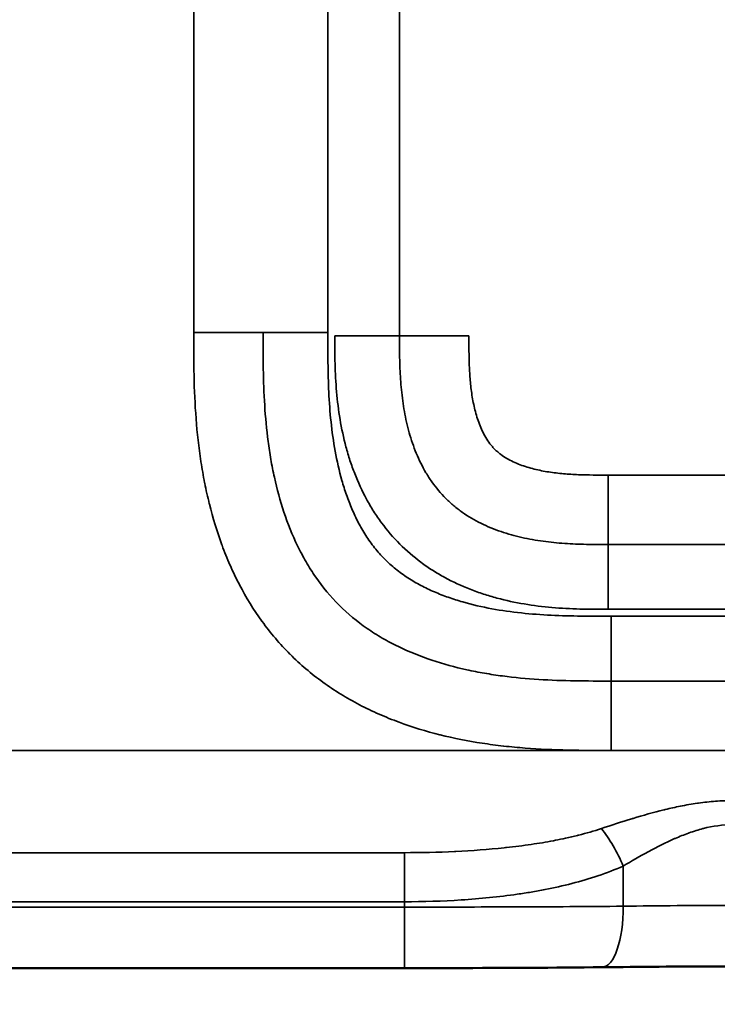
# Model space of a CAD drawing. Header units: millimetres. Extents: x -3206 to 231, y -73 to 1819.
# Tile 13 of 58: x -2597 to -2460, y 801 to 995. Entities that reach past the tile are written whole.
import ezdxf

# ---------------------------------------------------------------- set-up
doc = ezdxf.new("R2010")
doc.units = ezdxf.units.MM
doc.layers.add('Visible (ANSI)', color=7, linetype='Continuous', lineweight=50)
doc.layers.add('Visible Narrow (ANSI)', color=7, linetype='Continuous', lineweight=35)
doc.styles.get("Standard").update_dxf_attribs({"font": 'tahoma.ttf'})
doc.dimstyles.get("Standard").update_dxf_attribs({"dimtxt": 25, "dimasz": 0.18, "dimexe": 0.18, "dimexo": 0.0625, "dimgap": 0.09, "dimtad": 0, "dimtih": 1, "dimtoh": 1, "dimzin": 0, "dimdsep": 46, "dimtxsty": 'Standard', "dimcen": 0.09, "dimadec": 0, "dimazin": 0, "dimtfac": 1, "dimtofl": 0, "dimtmove": 0, "dimatfit": 3, "dimfxl": 1, "dimtolj": 1, "dimtzin": 0, "dimarcsym": 0})

# ---------------------------------------------------------------- blocks, each defined once
blk = doc.blocks.new('*D7')
at = {"color": 0, "lineweight": -2, "transparency": 16777216}
for p, q in [((-3205.85, 868.28), (-3205.85, 595.2)), ((-1155.85, 868.28), (-1155.85, 595.2)), ((-3205.67, 595.38), (-2314.74, 595.38)), ((-1156.03, 595.38), (-2046.95, 595.38))]:
    blk.add_line(p, q, dxfattribs=at)
at = {"color": 0, "transparency": 16777216}
for points in [[(-3205.67, 595.41), (-3205.67, 595.35), (-3205.85, 595.38)], [(-1156.03, 595.41), (-1156.03, 595.35), (-1155.85, 595.38)]]:
    blk.add_solid(points, dxfattribs=at)
at = {"layer": 'Defpoints', "color": 0, "transparency": 16777216}
for p in [(-3205.85, 868.35), (-1155.85, 868.35), (-1155.85, 595.38)]:
    blk.add_point(p, dxfattribs=at)
at = {"color": 0, "transparency": 16777216, "insert": (-2180.85, 595.38), "char_height": 25, "attachment_point": 5}
blk.add_mtext('\\A1;2050.00mm [80{\\H1x;\\S1/2;}]', dxfattribs=at)

msp = doc.modelspace()

# ---------------------------------------------------------------- linework, layer by layer
at = {"layer": 'Visible (ANSI)'}
msp.add_line((-2518.56, 908.284), (-2518.56, 908.284), dxfattribs=at)
for points, knots in [([(-2521.467, 808.278), (-2524.801, 808.278), (-2528.134, 808.278), (-2535.467, 808.278), (-2539.467, 808.278), (-2548.267, 808.278), (-2553.067, 808.278), (-2563.627, 808.278), (-2569.387, 808.278), (-2582.059, 808.278), (-2588.971, 808.278), (-2604.178, 808.278), (-2612.472, 808.278), (-2630.72, 808.278), (-2640.673, 808.278), (-2662.57, 808.278), (-2674.514, 808.278), (-2700.791, 808.278), (-2715.124, 808.278), (-2746.656, 808.278), (-2763.855, 808.278), (-2801.693, 808.278), (-2822.332, 808.278), (-2867.738, 808.278), (-2892.505, 808.278), (-2946.993, 808.278), (-2976.713, 808.278), (-3042.098, 808.278), (-3077.762, 808.278), (-3128.83, 808.278), (-3144.279, 807.458), (-3167.476, 809.267), (-3175.48, 810.849), (-3185.565, 815.803), (-3188.447, 817.665), (-3194.169, 822.673), (-3196.851, 826.111), (-3200.784, 833.258), (-3202.192, 836.984), (-3204.605, 845.933), (-3205.306, 851.287), (-3205.836, 860.523), (-3205.845, 864.436), (-3205.845, 868.345)], [0, 0, 0, 0, 1, 1, 2.2, 2.2, 3.64, 3.64, 5.368, 5.368, 7.4416, 7.4416, 9.92992, 9.92992, 12.915904, 12.915904, 16.4990848, 16.4990848, 20.7989018, 20.7989018, 25.9586821, 25.9586821, 32.1504185, 32.1504185, 39.5805022, 39.5805022, 48.4966027, 48.4966027, 59.1959232, 59.1959232, 63.8170175, 63.8170175, 66.1761947, 66.1761947, 67.1879331, 67.1879331, 68.4573532, 68.4573532, 69.6353048, 69.6353048, 71.2377834, 71.2377834, 72.4105645, 72.4105645, 72.4105645, 72.4105645]), ([(-2482.56, 808.449), (-2491.867, 808.345), (-2501.753, 808.304), (-2514.93, 808.281), (-2518.2, 808.278), (-2521.467, 808.278)], [0, 0, 0, 0, 2.9889662, 2.9889662, 3.9691069, 3.9691069, 3.9691069, 3.9691069]), ([(-2456.845, 808.604), (-2464.595, 808.604), (-2472.445, 808.554), (-2480.715, 808.469), (-2481.642, 808.459), (-2482.56, 808.449)], [0, 0, 0, 0, 2.324921, 2.324921, 2.6204129, 2.6204129, 2.6204129, 2.6204129])]:
    msp.add_open_spline(points, degree=3, knots=knots, dxfattribs=at)
at = {"layer": 'Visible Narrow (ANSI)'}
for p, q in [((-2562.93, 933.272), (-2562.93, 1693.066)), ((-2536.529, 933.272), (-2536.529, 1693.066)), ((-2522.416, 932.647), (-2522.416, 1693.69)), ((-2549.275, 933.272), (-2562.93, 933.272)), ((-2536.529, 933.272), (-2549.275, 933.272)), ((-2522.416, 932.647), (-2535.161, 932.647)), ((-2508.76, 932.647), (-2522.416, 932.647)), ((-2481.367, 905.254), (-2420.324, 905.254)), ((-2481.367, 905.254), (-2481.367, 891.598)), ((-2420.324, 891.598), (-2481.367, 891.598)), ((-2481.367, 891.598), (-2481.367, 878.853)), ((-2481.367, 878.853), (-2420.324, 878.853)), ((-2420.948, 877.485), (-2480.742, 877.485)), ((-2480.742, 864.74), (-2480.742, 877.485)), ((-2480.742, 864.74), (-2420.948, 864.74)), ((-2480.742, 864.74), (-2480.742, 851.084)), ((-2690.948, 851.082), (-2480.742, 851.082)), ((-2420.948, 851.084), (-2480.742, 851.084)), ((-2480.742, 851.082), (-2420.948, 851.082)), ((-2521.467, 821.333), (-2521.467, 830.981)), ((-2478.386, 828.358), (-2478.386, 820.448)), ((-2521.467, 820.278), (-2521.467, 821.333)), ((-2521.467, 808.278), (-2521.467, 820.278))]:
    msp.add_line(p, q, dxfattribs=at)
for centre, major_axis, ratio, start_param, end_param in [((-2482.694, 828.358), (5.317, -10.758), 0.3259929, 1.4110361, 2.1538377), ((-2482.694, 820.448), (0.134, -11.999), 0.3589916, 0, 1.5667989)]:
    msp.add_ellipse(centre, major_axis=major_axis, ratio=ratio, start_param=start_param, end_param=end_param, dxfattribs=at)
for points, knots in [([(-2180.845, 1806.169), (-2286.99, 1806.169), (-2393.109, 1806.169), (-2499.04, 1806.169), (-2552.005, 1806.169), (-2604.923, 1806.169), (-2657.774, 1806.169), (-2684.199, 1806.169), (-2710.607, 1806.169), (-2736.996, 1806.169), (-2750.191, 1806.169), (-2763.38, 1806.169), (-2776.564, 1806.169), (-2783.157, 1806.169), (-2789.748, 1806.169), (-2796.337, 1806.169), (-2799.632, 1806.169), (-2802.926, 1806.169), (-2806.22, 1806.169), (-2807.867, 1806.169), (-2809.514, 1806.169), (-2811.161, 1806.169), (-2812.275, 1806.169), (-2813.389, 1806.169), (-2814.503, 1806.169), (-2815.036, 1806.169), (-2815.565, 1806.169), (-2816.107, 1806.169), (-2816.214, 1806.169), (-2816.322, 1806.169), (-2816.43, 1806.169), (-2816.862, 1806.169), (-2817.293, 1806.169), (-2817.724, 1806.169), (-2930.676, 1806.169), (-3043.229, 1806.169), (-3155.186, 1806.169), (-3155.3, 1806.169), (-3155.414, 1806.169), (-3155.529, 1806.169), (-3155.96, 1806.169), (-3156.391, 1806.169), (-3156.823, 1806.168), (-3157.686, 1806.167), (-3158.549, 1806.165), (-3159.411, 1806.157), (-3159.721, 1806.154), (-3160.031, 1806.151), (-3160.341, 1806.146), (-3160.462, 1806.144), (-3160.584, 1806.142), (-3160.706, 1806.14), (-3161.137, 1806.133), (-3161.568, 1806.124), (-3162, 1806.112), (-3162.863, 1806.089), (-3163.726, 1806.055), (-3164.586, 1806.009), (-3164.888, 1805.993), (-3165.189, 1805.975), (-3165.491, 1805.955), (-3166.048, 1805.919), (-3166.605, 1805.876), (-3167.161, 1805.826), (-3168.017, 1805.75), (-3168.87, 1805.657), (-3169.721, 1805.545), (-3170.012, 1805.506), (-3170.303, 1805.465), (-3170.593, 1805.422), (-3171.999, 1805.213), (-3173.397, 1804.947), (-3174.783, 1804.607), (-3175.062, 1804.538), (-3175.341, 1804.467), (-3175.619, 1804.392), (-3176.174, 1804.242), (-3176.727, 1804.08), (-3177.278, 1803.902), (-3177.551, 1803.814), (-3177.822, 1803.723), (-3178.091, 1803.629), (-3178.639, 1803.436), (-3179.18, 1803.229), (-3179.713, 1803.006), (-3179.971, 1802.898), (-3180.228, 1802.786), (-3180.483, 1802.67), (-3181.011, 1802.429), (-3181.53, 1802.17), (-3182.04, 1801.892), (-3182.283, 1801.759), (-3182.523, 1801.622), (-3182.761, 1801.48), (-3182.894, 1801.401), (-3183.025, 1801.321), (-3183.156, 1801.239), (-3183.39, 1801.092), (-3183.622, 1800.94), (-3183.85, 1800.783), (-3183.98, 1800.694), (-3184.109, 1800.604), (-3184.237, 1800.511), (-3184.461, 1800.349), (-3184.681, 1800.182), (-3184.897, 1800.011), (-3185.361, 1799.642), (-3185.804, 1799.253), (-3186.224, 1798.843), (-3186.417, 1798.655), (-3186.605, 1798.462), (-3186.788, 1798.265), (-3187.191, 1797.832), (-3187.571, 1797.378), (-3187.931, 1796.904), (-3188.092, 1796.691), (-3188.25, 1796.474), (-3188.403, 1796.253), (-3188.498, 1796.116), (-3188.591, 1795.978), (-3188.683, 1795.838), (-3188.829, 1795.615), (-3188.971, 1795.39), (-3189.108, 1795.162), (-3189.194, 1795.019), (-3189.279, 1794.874), (-3189.362, 1794.729), (-3189.493, 1794.501), (-3189.619, 1794.27), (-3189.741, 1794.038), (-3190.02, 1793.507), (-3190.278, 1792.966), (-3190.518, 1792.418), (-3190.622, 1792.18), (-3190.722, 1791.942), (-3190.819, 1791.702), (-3191.045, 1791.143), (-3191.253, 1790.576), (-3191.447, 1790.001), (-3191.528, 1789.758), (-3191.608, 1789.514), (-3191.684, 1789.268), (-3191.865, 1788.685), (-3192.031, 1788.097), (-3192.183, 1787.507), (-3192.245, 1787.262), (-3192.306, 1787.017), (-3192.364, 1786.772), (-3192.704, 1785.336), (-3192.966, 1783.886), (-3193.169, 1782.426), (-3193.203, 1782.183), (-3193.235, 1781.941), (-3193.266, 1781.698), (-3193.343, 1781.084), (-3193.41, 1780.469), (-3193.469, 1779.852), (-3193.551, 1778.99), (-3193.615, 1778.126), (-3193.666, 1777.261), (-3193.68, 1777.023), (-3193.692, 1776.786), (-3193.704, 1776.548), (-3193.736, 1775.921), (-3193.76, 1775.295), (-3193.779, 1774.668), (-3193.792, 1774.236), (-3193.803, 1773.804), (-3193.811, 1773.371), (-3193.819, 1772.939), (-3193.825, 1772.507), (-3193.83, 1772.075), (-3193.832, 1771.844), (-3193.835, 1771.613), (-3193.836, 1771.383), (-3193.841, 1770.749), (-3193.843, 1770.115), (-3193.844, 1769.481), (-3193.845, 1769.048), (-3193.845, 1768.616), (-3193.845, 1768.184), (-3193.845, 1767.968), (-3193.845, 1767.751), (-3193.845, 1767.535), (-3193.845, 1767.319), (-3193.845, 1767.103), (-3193.845, 1766.887), (-3193.845, 1766.663), (-3193.845, 1766.44), (-3193.845, 1766.216), (-3193.845, 1468.297), (-3193.845, 1170.378), (-3193.845, 872.459), (-3193.845, 871.428), (-3193.845, 870.398), (-3193.845, 869.368), (-3193.845, 868.935), (-3193.845, 868.503), (-3193.845, 868.071), (-3193.845, 867.811), (-3193.845, 867.552), (-3193.845, 867.292), (-3193.845, 867.119), (-3193.844, 866.947), (-3193.844, 866.774), (-3193.843, 865.909), (-3193.839, 865.044), (-3193.832, 864.18), (-3193.825, 863.315), (-3193.814, 862.451), (-3193.796, 861.586), (-3193.777, 860.722), (-3193.751, 859.857), (-3193.715, 858.993), (-3193.687, 858.315), (-3193.653, 857.638), (-3193.611, 856.96), (-3193.547, 855.91), (-3193.466, 854.86), (-3193.363, 853.809), (-3193.298, 853.138), (-3193.224, 852.466), (-3193.14, 851.794), (-3193.008, 850.739), (-3192.853, 849.688), (-3192.671, 848.647), (-3192.556, 847.989), (-3192.431, 847.333), (-3192.293, 846.681), (-3192.075, 845.643), (-3191.826, 844.612), (-3191.544, 843.591), (-3191.367, 842.954), (-3191.177, 842.321), (-3190.973, 841.691), (-3190.91, 841.499), (-3190.846, 841.307), (-3190.78, 841.115), (-3190.567, 840.49), (-3190.338, 839.87), (-3190.092, 839.254), (-3190.016, 839.062), (-3189.938, 838.871), (-3189.858, 838.681), (-3189.689, 838.279), (-3189.513, 837.878), (-3189.328, 837.482), (-3189.233, 837.276), (-3189.135, 837.072), (-3189.035, 836.868), (-3188.943, 836.681), (-3188.849, 836.494), (-3188.753, 836.309), (-3188.354, 835.536), (-3187.924, 834.783), (-3187.459, 834.053), (-3187.226, 833.688), (-3186.985, 833.328), (-3186.733, 832.974), (-3186.606, 832.795), (-3186.476, 832.616), (-3186.343, 832.44), (-3186.215, 832.269), (-3186.084, 832.1), (-3185.951, 831.932), (-3185.814, 831.76), (-3185.674, 831.589), (-3185.532, 831.42), (-3185.252, 831.086), (-3184.961, 830.758), (-3184.663, 830.441), (-3184.514, 830.283), (-3184.363, 830.127), (-3184.21, 829.974), (-3183.903, 829.666), (-3183.588, 829.367), (-3183.265, 829.079), (-3183.105, 828.935), (-3182.943, 828.794), (-3182.779, 828.656), (-3182.613, 828.515), (-3182.445, 828.377), (-3182.275, 828.242), (-3181.772, 827.839), (-3181.252, 827.457), (-3180.718, 827.094), (-3180.536, 826.97), (-3180.352, 826.849), (-3180.166, 826.729), (-3179.801, 826.494), (-3179.429, 826.268), (-3179.051, 826.049), (-3178.867, 825.943), (-3178.682, 825.838), (-3178.497, 825.736), (-3178.299, 825.628), (-3178.101, 825.522), (-3177.902, 825.418), (-3177.128, 825.015), (-3176.341, 824.647), (-3175.543, 824.309), (-3174.955, 824.06), (-3174.36, 823.828), (-3173.76, 823.609), (-3173.546, 823.531), (-3173.331, 823.455), (-3173.115, 823.381), (-3172.513, 823.173), (-3171.907, 822.98), (-3171.295, 822.799), (-3171.073, 822.733), (-3170.85, 822.669), (-3170.627, 822.607), (-3170.014, 822.436), (-3169.396, 822.277), (-3168.777, 822.129), (-3168.549, 822.075), (-3168.321, 822.023), (-3168.092, 821.972), (-3167.244, 821.782), (-3166.394, 821.614), (-3165.542, 821.464), (-3164.924, 821.356), (-3164.305, 821.257), (-3163.686, 821.167), (-3162.596, 821.009), (-3161.504, 820.878), (-3160.41, 820.77), (-3158.694, 820.6), (-3156.973, 820.487), (-3155.247, 820.414), (-3154.632, 820.388), (-3154.016, 820.366), (-3153.4, 820.349), (-3153.152, 820.342), (-3152.905, 820.336), (-3152.657, 820.331), (-3151.793, 820.311), (-3150.928, 820.3), (-3150.062, 820.292), (-3149.45, 820.287), (-3148.838, 820.284), (-3148.225, 820.282), (-3147.972, 820.281), (-3147.719, 820.28), (-3147.465, 820.28), (-3147.032, 820.279), (-3146.6, 820.279), (-3146.167, 820.278), (-3145.734, 820.278), (-3145.301, 820.278), (-3144.868, 820.278), (-3144.26, 820.278), (-3143.653, 820.278), (-3143.045, 820.278), (-2935.853, 820.278), (-2728.66, 820.278), (-2521.467, 820.278)], [2.6656496, 2.6656496, 2.6656496, 2.6656496, 2.9903176, 2.9903176, 2.9903176, 3.1526516, 3.1526516, 3.1526516, 3.2338186, 3.2338186, 3.2338186, 3.2744021, 3.2744021, 3.2744021, 3.2946938, 3.2946938, 3.2946938, 3.3048397, 3.3048397, 3.3048397, 3.3099127, 3.3099127, 3.3099127, 3.3133444, 3.3133444, 3.3133444, 3.3149856, 3.3149856, 3.3149856, 3.3153126, 3.3153126, 3.3153126, 3.3166206, 3.3166206, 3.3166206, 3.6590678, 3.6590678, 3.6590678, 3.6594176, 3.6594176, 3.6594176, 3.6607372, 3.6607372, 3.6607372, 3.6633764, 3.6633764, 3.6633764, 3.664324, 3.664324, 3.664324, 3.664696, 3.664696, 3.664696, 3.6660156, 3.6660156, 3.6660156, 3.6686547, 3.6686547, 3.6686547, 3.6695802, 3.6695802, 3.6695802, 3.6712939, 3.6712939, 3.6712939, 3.673933, 3.673933, 3.673933, 3.6748364, 3.6748364, 3.6748364, 3.6792113, 3.6792113, 3.6792113, 3.6800926, 3.6800926, 3.6800926, 3.6818504, 3.6818504, 3.6818504, 3.6827206, 3.6827206, 3.6827206, 3.6844896, 3.6844896, 3.6844896, 3.6853487, 3.6853487, 3.6853487, 3.6871288, 3.6871288, 3.6871288, 3.6879768, 3.6879768, 3.6879768, 3.6884484, 3.6884484, 3.6884484, 3.6892909, 3.6892909, 3.6892909, 3.6897678, 3.6897678, 3.6897678, 3.6906049, 3.6906049, 3.6906049, 3.692407, 3.692407, 3.692407, 3.693233, 3.693233, 3.693233, 3.6950467, 3.6950467, 3.6950467, 3.6958611, 3.6958611, 3.6958611, 3.6963661, 3.6963661, 3.6963661, 3.6971751, 3.6971751, 3.6971751, 3.6976854, 3.6976854, 3.6976854, 3.6984892, 3.6984892, 3.6984892, 3.7003246, 3.7003246, 3.7003246, 3.7011173, 3.7011173, 3.7011173, 3.7029639, 3.7029639, 3.7029639, 3.7037454, 3.7037454, 3.7037454, 3.7056027, 3.7056027, 3.7056027, 3.7063735, 3.7063735, 3.7063735, 3.7108812, 3.7108812, 3.7108812, 3.7116296, 3.7116296, 3.7116296, 3.7135203, 3.7135203, 3.7135203, 3.7161595, 3.7161595, 3.7161595, 3.7168858, 3.7168858, 3.7168858, 3.7187986, 3.7187986, 3.7187986, 3.7201182, 3.7201182, 3.7201182, 3.7214378, 3.7214378, 3.7214378, 3.722142, 3.722142, 3.722142, 3.7240769, 3.7240769, 3.7240769, 3.7253965, 3.7253965, 3.7253965, 3.7260563, 3.7260563, 3.7260563, 3.7267161, 3.7267161, 3.7267161, 3.7273982, 3.7273982, 3.7273982, 4.6367175, 4.6367175, 4.6367175, 4.6398624, 4.6398624, 4.6398624, 4.6411819, 4.6411819, 4.6411819, 4.6419737, 4.6419737, 4.6419737, 4.6425015, 4.6425015, 4.6425015, 4.6451405, 4.6451405, 4.6451405, 4.6477793, 4.6477793, 4.6477793, 4.6504176, 4.6504176, 4.6504176, 4.6524861, 4.6524861, 4.6524861, 4.6556929, 4.6556929, 4.6556929, 4.6577423, 4.6577423, 4.6577423, 4.6609635, 4.6609635, 4.6609635, 4.6629984, 4.6629984, 4.6629984, 4.6662358, 4.6662358, 4.6662358, 4.6682546, 4.6682546, 4.6682546, 4.6688716, 4.6688716, 4.6688716, 4.6708827, 4.6708827, 4.6708827, 4.6715074, 4.6715074, 4.6715074, 4.6728253, 4.6728253, 4.6728253, 4.6735108, 4.6735108, 4.6735108, 4.6741432, 4.6741432, 4.6741432, 4.676779, 4.676779, 4.676779, 4.6780969, 4.6780969, 4.6780969, 4.678767, 4.678767, 4.678767, 4.6794148, 4.6794148, 4.6794148, 4.680081, 4.680081, 4.680081, 4.6813951, 4.6813951, 4.6813951, 4.6820504, 4.6820504, 4.6820504, 4.6833685, 4.6833685, 4.6833685, 4.6840232, 4.6840232, 4.6840232, 4.6846863, 4.6846863, 4.6846863, 4.6866513, 4.6866513, 4.6866513, 4.6873221, 4.6873221, 4.6873221, 4.6886398, 4.6886398, 4.6886398, 4.6892793, 4.6892793, 4.6892793, 4.6899577, 4.6899577, 4.6899577, 4.6925936, 4.6925936, 4.6925936, 4.6945355, 4.6945355, 4.6945355, 4.6952295, 4.6952295, 4.6952295, 4.6971636, 4.6971636, 4.6971636, 4.6978652, 4.6978652, 4.6978652, 4.6997917, 4.6997917, 4.6997917, 4.7005011, 4.7005011, 4.7005011, 4.703137, 4.703137, 4.703137, 4.7050479, 4.7050479, 4.7050479, 4.7084085, 4.7084085, 4.7084085, 4.7136801, 4.7136801, 4.7136801, 4.7155603, 4.7155603, 4.7155603, 4.7163159, 4.7163159, 4.7163159, 4.7189517, 4.7189517, 4.7189517, 4.7208164, 4.7208164, 4.7208164, 4.7215875, 4.7215875, 4.7215875, 4.7229054, 4.7229054, 4.7229054, 4.7242233, 4.7242233, 4.7242233, 4.7260726, 4.7260726, 4.7260726, 5.3568144, 5.3568144, 5.3568144, 5.3568144]), ([(-2480.742, 851.083), (-2483.568, 851.084), (-2486.394, 851.087), (-2489.217, 851.15), (-2489.224, 851.15), (-2489.231, 851.15), (-2489.237, 851.15), (-2492.056, 851.214), (-2494.872, 851.336), (-2497.683, 851.552), (-2497.694, 851.553), (-2497.705, 851.554), (-2497.715, 851.555), (-2499.115, 851.663), (-2500.514, 851.794), (-2501.912, 851.952), (-2501.923, 851.953), (-2501.933, 851.954), (-2501.944, 851.955), (-2503.343, 852.113), (-2504.743, 852.298), (-2506.135, 852.512), (-2506.144, 852.513), (-2506.153, 852.515), (-2506.162, 852.516), (-2508.958, 852.946), (-2511.72, 853.491), (-2514.443, 854.169), (-2514.449, 854.171), (-2514.454, 854.172), (-2514.46, 854.174), (-2517.186, 854.854), (-2519.873, 855.669), (-2522.514, 856.641), (-2523.837, 857.129), (-2525.148, 857.656), (-2526.447, 858.228), (-2527.096, 858.513), (-2527.742, 858.809), (-2528.384, 859.117), (-2529.026, 859.425), (-2529.664, 859.744), (-2530.294, 860.073), (-2532.817, 861.39), (-2535.226, 862.868), (-2537.51, 864.522), (-2539.787, 866.17), (-2541.94, 867.994), (-2543.958, 870.009), (-2543.964, 870.015), (-2543.97, 870.02), (-2543.975, 870.026), (-2545.99, 872.04), (-2547.815, 874.191), (-2549.466, 876.467), (-2549.473, 876.476), (-2549.479, 876.486), (-2549.486, 876.495), (-2551.133, 878.769), (-2552.607, 881.168), (-2553.921, 883.681), (-2553.928, 883.695), (-2553.935, 883.708), (-2553.942, 883.722), (-2554.264, 884.34), (-2554.577, 884.964), (-2554.878, 885.591), (-2554.885, 885.606), (-2554.892, 885.62), (-2554.899, 885.635), (-2555.199, 886.261), (-2555.489, 886.891), (-2555.768, 887.524), (-2555.774, 887.54), (-2555.781, 887.555), (-2555.788, 887.571), (-2556.351, 888.852), (-2556.873, 890.146), (-2557.355, 891.453), (-2557.362, 891.47), (-2557.368, 891.488), (-2557.375, 891.505), (-2558.343, 894.134), (-2559.156, 896.813), (-2559.836, 899.536), (-2559.841, 899.557), (-2559.847, 899.579), (-2559.852, 899.6), (-2560.188, 900.949), (-2560.491, 902.309), (-2560.764, 903.678), (-2560.768, 903.702), (-2560.773, 903.726), (-2560.778, 903.749), (-2561.049, 905.117), (-2561.29, 906.496), (-2561.502, 907.874), (-2561.505, 907.899), (-2561.509, 907.924), (-2561.513, 907.949), (-2561.937, 910.728), (-2562.244, 913.515), (-2562.46, 916.308), (-2562.462, 916.33), (-2562.463, 916.353), (-2562.465, 916.375), (-2562.679, 919.171), (-2562.801, 921.973), (-2562.864, 924.779), (-2562.864, 924.792), (-2562.864, 924.805), (-2562.865, 924.818), (-2562.927, 927.633), (-2562.93, 930.452), (-2562.93, 933.272)], [0, 0, 0, 0, 0.00846675, 0.00846675, 0.00846675, 0.00848729, 0.00848729, 0.00848729, 0.01694288, 0.01694288, 0.01694288, 0.01697458, 0.01697458, 0.01697458, 0.02118645, 0.02118645, 0.02118645, 0.02121823, 0.02121823, 0.02121823, 0.02543425, 0.02543425, 0.02543425, 0.02546187, 0.02546187, 0.02546187, 0.033932, 0.033932, 0.033932, 0.03394916, 0.03394916, 0.03394916, 0.04242975, 0.04242975, 0.04242975, 0.04667863, 0.04667863, 0.04667863, 0.04880192, 0.04880192, 0.04880192, 0.05092375, 0.05092375, 0.05092375, 0.05942527, 0.05942527, 0.05942527, 0.06789833, 0.06789833, 0.06789833, 0.067923, 0.067923, 0.067923, 0.07638562, 0.07638562, 0.07638562, 0.07642075, 0.07642075, 0.07642075, 0.08487291, 0.08487291, 0.08487291, 0.08491851, 0.08491851, 0.08491851, 0.08699473, 0.08699473, 0.08699473, 0.08704294, 0.08704294, 0.08704294, 0.08911656, 0.08911656, 0.08911656, 0.08916738, 0.08916738, 0.08916738, 0.0933602, 0.0933602, 0.0933602, 0.09341626, 0.09341626, 0.09341626, 0.10184749, 0.10184749, 0.10184749, 0.10191401, 0.10191401, 0.10191401, 0.10609114, 0.10609114, 0.10609114, 0.10616288, 0.10616288, 0.10616288, 0.11033478, 0.11033478, 0.11033478, 0.11041055, 0.11041055, 0.11041055, 0.11882207, 0.11882207, 0.11882207, 0.11888902, 0.11888902, 0.11888902, 0.12730937, 0.12730937, 0.12730937, 0.12734857, 0.12734857, 0.12734857, 0.13579666, 0.13579666, 0.13579666, 0.13579666]), ([(-2549.275, 933.272), (-2549.275, 930.888), (-2549.274, 928.504), (-2549.191, 923.742), (-2549.109, 921.364), (-2548.809, 916.616), (-2548.59, 914.246), (-2548.124, 910.701), (-2547.946, 909.52), (-2547.538, 907.163), (-2547.309, 905.989), (-2546.539, 902.497), (-2545.918, 900.204), (-2544.415, 895.702), (-2543.533, 893.492), (-2542.227, 890.797), (-2541.954, 890.26), (-2541.392, 889.202), (-2541.102, 888.679), (-2540.203, 887.132), (-2539.565, 886.128), (-2537.529, 883.202), (-2536.008, 881.368), (-2532.601, 877.966), (-2530.767, 876.45), (-2527.844, 874.421), (-2526.84, 873.786), (-2524.78, 872.591), (-2523.721, 872.031), (-2520.48, 870.463), (-2518.272, 869.584), (-2513.78, 868.087), (-2511.495, 867.469), (-2508.022, 866.705), (-2506.857, 866.477), (-2504.511, 866.071), (-2503.33, 865.892), (-2499.778, 865.425), (-2497.405, 865.206), (-2492.653, 864.905), (-2490.273, 864.823), (-2485.51, 864.74), (-2483.126, 864.74), (-2480.742, 864.74)], [0, 0, 0, 0, 0.00713628, 0.00713628, 0.01427256, 0.01427256, 0.02140884, 0.02140884, 0.02497699, 0.02497699, 0.02854513, 0.02854513, 0.03568141, 0.03568141, 0.04281769, 0.04281769, 0.04460176, 0.04460176, 0.04638583, 0.04638583, 0.04995397, 0.04995397, 0.05709025, 0.05709025, 0.06422653, 0.06422653, 0.06779467, 0.06779467, 0.07136281, 0.07136281, 0.0784991, 0.0784991, 0.08563538, 0.08563538, 0.08920352, 0.08920352, 0.09277166, 0.09277166, 0.09990794, 0.09990794, 0.10704422, 0.10704422, 0.1141805, 0.1141805, 0.1141805, 0.1141805]), ([(-2480.742, 877.485), (-2482.713, 877.485), (-2484.684, 877.485), (-2486.654, 877.51), (-2488.625, 877.535), (-2490.597, 877.585), (-2492.563, 877.682), (-2494.529, 877.778), (-2496.487, 877.922), (-2498.436, 878.129), (-2500.385, 878.337), (-2502.323, 878.609), (-2504.249, 878.964), (-2506.175, 879.32), (-2508.088, 879.757), (-2509.985, 880.303), (-2510.933, 880.576), (-2511.88, 880.877), (-2512.812, 881.207), (-2513.744, 881.536), (-2514.662, 881.894), (-2515.565, 882.284), (-2516.467, 882.673), (-2517.354, 883.095), (-2518.222, 883.553), (-2519.09, 884.011), (-2519.94, 884.506), (-2520.769, 885.043), (-2521.183, 885.312), (-2521.593, 885.592), (-2521.996, 885.883), (-2522.399, 886.174), (-2522.795, 886.476), (-2523.181, 886.787), (-2523.952, 887.408), (-2524.684, 888.066), (-2525.376, 888.763), (-2526.068, 889.46), (-2526.72, 890.194), (-2527.334, 890.966), (-2527.64, 891.352), (-2527.938, 891.746), (-2528.226, 892.15), (-2528.514, 892.554), (-2528.793, 892.967), (-2529.061, 893.385), (-2529.597, 894.221), (-2530.089, 895.077), (-2530.544, 895.95), (-2530.999, 896.823), (-2531.417, 897.713), (-2531.802, 898.617), (-2532.188, 899.522), (-2532.542, 900.442), (-2532.868, 901.374), (-2533.193, 902.307), (-2533.491, 903.255), (-2533.761, 904.206), (-2534.302, 906.108), (-2534.733, 908.02), (-2535.082, 909.941), (-2535.431, 911.862), (-2535.697, 913.791), (-2535.9, 915.727), (-2536.104, 917.663), (-2536.243, 919.605), (-2536.337, 921.552), (-2536.526, 925.446), (-2536.529, 929.359), (-2536.529, 933.272)], [0, 0, 0, 0, 0.005911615, 0.005911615, 0.005911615, 0.01182323, 0.01182323, 0.01182323, 0.017734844, 0.017734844, 0.017734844, 0.023646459, 0.023646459, 0.023646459, 0.029558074, 0.029558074, 0.029558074, 0.032513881, 0.032513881, 0.032513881, 0.035469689, 0.035469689, 0.035469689, 0.038425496, 0.038425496, 0.038425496, 0.041381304, 0.041381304, 0.041381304, 0.042859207, 0.042859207, 0.042859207, 0.044337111, 0.044337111, 0.044337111, 0.047292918, 0.047292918, 0.047292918, 0.050248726, 0.050248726, 0.050248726, 0.051726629, 0.051726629, 0.051726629, 0.053204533, 0.053204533, 0.053204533, 0.05616034, 0.05616034, 0.05616034, 0.059116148, 0.059116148, 0.059116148, 0.062071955, 0.062071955, 0.062071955, 0.065027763, 0.065027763, 0.065027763, 0.070939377, 0.070939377, 0.070939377, 0.076850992, 0.076850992, 0.076850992, 0.082762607, 0.082762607, 0.082762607, 0.094585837, 0.094585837, 0.094585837, 0.094585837]), ([(-2535.161, 932.647), (-2535.161, 930.807), (-2535.158, 928.968), (-2535.109, 927.133), (-2535.06, 925.298), (-2534.967, 923.468), (-2534.809, 921.645), (-2534.65, 919.822), (-2534.426, 918.005), (-2534.123, 916.198), (-2533.82, 914.39), (-2533.436, 912.59), (-2532.957, 910.801), (-2532.718, 909.907), (-2532.454, 909.016), (-2532.168, 908.138), (-2531.882, 907.261), (-2531.573, 906.394), (-2531.238, 905.538), (-2530.57, 903.825), (-2529.803, 902.158), (-2528.925, 900.54), (-2528.486, 899.731), (-2528.019, 898.935), (-2527.522, 898.152), (-2527.273, 897.76), (-2527.017, 897.372), (-2526.754, 896.989), (-2526.492, 896.606), (-2526.223, 896.23), (-2525.949, 895.859), (-2524.851, 894.375), (-2523.657, 892.987), (-2522.365, 891.693), (-2521.073, 890.399), (-2519.684, 889.2), (-2518.198, 888.097), (-2517.455, 887.545), (-2516.686, 887.017), (-2515.905, 886.52), (-2515.125, 886.023), (-2514.33, 885.555), (-2513.521, 885.115), (-2511.904, 884.234), (-2510.233, 883.463), (-2508.514, 882.791), (-2507.655, 882.454), (-2506.783, 882.142), (-2505.901, 881.854), (-2505.018, 881.566), (-2504.131, 881.303), (-2503.241, 881.064), (-2501.461, 880.587), (-2499.667, 880.203), (-2497.861, 879.899), (-2496.056, 879.594), (-2494.238, 879.369), (-2492.411, 879.209), (-2490.584, 879.049), (-2488.747, 878.955), (-2486.904, 878.905), (-2485.061, 878.856), (-2483.213, 878.853), (-2481.367, 878.853)], [0, 0, 0, 0, 0.005489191, 0.005489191, 0.005489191, 0.010978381, 0.010978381, 0.010978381, 0.016467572, 0.016467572, 0.016467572, 0.021956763, 0.021956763, 0.021956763, 0.024701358, 0.024701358, 0.024701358, 0.027445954, 0.027445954, 0.027445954, 0.032935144, 0.032935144, 0.032935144, 0.03567974, 0.03567974, 0.03567974, 0.037052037, 0.037052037, 0.037052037, 0.038424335, 0.038424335, 0.038424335, 0.043913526, 0.043913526, 0.043913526, 0.049402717, 0.049402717, 0.049402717, 0.052147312, 0.052147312, 0.052147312, 0.054891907, 0.054891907, 0.054891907, 0.060381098, 0.060381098, 0.060381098, 0.063125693, 0.063125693, 0.063125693, 0.065870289, 0.065870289, 0.065870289, 0.07135948, 0.07135948, 0.07135948, 0.07684867, 0.07684867, 0.07684867, 0.082337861, 0.082337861, 0.082337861, 0.087827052, 0.087827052, 0.087827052, 0.087827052]), ([(-2481.367, 891.598), (-2482.792, 891.598), (-2484.217, 891.599), (-2487.066, 891.652), (-2488.489, 891.704), (-2491.333, 891.894), (-2492.756, 892.032), (-2495.574, 892.419), (-2496.97, 892.667), (-2499.731, 893.295), (-2501.095, 893.675), (-2503.113, 894.366), (-2503.781, 894.616), (-2505.106, 895.163), (-2505.755, 895.457), (-2507.663, 896.4), (-2508.881, 897.113), (-2510.613, 898.328), (-2511.175, 898.757), (-2512.265, 899.667), (-2512.795, 900.149), (-2514.322, 901.671), (-2515.235, 902.763), (-2516.462, 904.504), (-2516.847, 905.101), (-2517.573, 906.328), (-2517.915, 906.96), (-2518.869, 908.888), (-2519.41, 910.206), (-2520.333, 912.899), (-2520.717, 914.273), (-2521.352, 917.068), (-2521.6, 918.473), (-2521.985, 921.29), (-2522.122, 922.703), (-2522.311, 925.536), (-2522.363, 926.956), (-2522.415, 929.799), (-2522.416, 931.223), (-2522.416, 932.647)], [0, 0, 0, 0, 0.004273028, 0.004273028, 0.008546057, 0.008546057, 0.012819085, 0.012819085, 0.017092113, 0.017092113, 0.021365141, 0.021365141, 0.023501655, 0.023501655, 0.02563817, 0.02563817, 0.029911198, 0.029911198, 0.032047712, 0.032047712, 0.034184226, 0.034184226, 0.038457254, 0.038457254, 0.040593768, 0.040593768, 0.042730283, 0.042730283, 0.047003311, 0.047003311, 0.051276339, 0.051276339, 0.055549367, 0.055549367, 0.059822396, 0.059822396, 0.064095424, 0.064095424, 0.068368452, 0.068368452, 0.068368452, 0.068368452]), ([(-2508.76, 932.647), (-2508.76, 930.693), (-2508.76, 928.738), (-2508.683, 926.79), (-2508.645, 925.815), (-2508.587, 924.843), (-2508.502, 923.872), (-2508.416, 922.903), (-2508.303, 921.935), (-2508.152, 920.971), (-2508.076, 920.488), (-2507.991, 920.007), (-2507.895, 919.526), (-2507.799, 919.045), (-2507.692, 918.564), (-2507.573, 918.088), (-2507.336, 917.136), (-2507.051, 916.2), (-2506.702, 915.286), (-2506.528, 914.829), (-2506.337, 914.378), (-2506.127, 913.934), (-2505.917, 913.489), (-2505.686, 913.051), (-2505.435, 912.63), (-2505.183, 912.208), (-2504.911, 911.8), (-2504.612, 911.411), (-2504.464, 911.217), (-2504.309, 911.028), (-2504.147, 910.843), (-2503.986, 910.66), (-2503.819, 910.482), (-2503.645, 910.309), (-2503.468, 910.133), (-2503.285, 909.965), (-2503.098, 909.804), (-2502.912, 909.644), (-2502.722, 909.491), (-2502.528, 909.345), (-2502.142, 909.054), (-2501.739, 908.788), (-2501.324, 908.543), (-2500.906, 908.297), (-2500.475, 908.073), (-2500.034, 907.865), (-2499.592, 907.658), (-2499.137, 907.467), (-2498.68, 907.294), (-2498.22, 907.119), (-2497.756, 906.962), (-2497.289, 906.819), (-2496.827, 906.677), (-2496.362, 906.549), (-2495.893, 906.432), (-2494.952, 906.199), (-2494, 906.012), (-2493.04, 905.862), (-2492.079, 905.711), (-2491.109, 905.597), (-2490.136, 905.512), (-2489.164, 905.426), (-2488.19, 905.369), (-2487.216, 905.33), (-2485.268, 905.254), (-2483.318, 905.254), (-2481.367, 905.254)], [0, 0, 0, 0, 0.005863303, 0.005863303, 0.005863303, 0.008794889, 0.008794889, 0.008794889, 0.011723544, 0.011723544, 0.011723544, 0.013188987, 0.013188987, 0.013188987, 0.01465443, 0.01465443, 0.01465443, 0.017585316, 0.017585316, 0.017585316, 0.019050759, 0.019050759, 0.019050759, 0.020516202, 0.020516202, 0.020516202, 0.021987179, 0.021987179, 0.021987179, 0.022720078, 0.022720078, 0.022720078, 0.023447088, 0.023447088, 0.023447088, 0.024185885, 0.024185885, 0.024185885, 0.02491879, 0.02491879, 0.02491879, 0.026377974, 0.026377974, 0.026377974, 0.027843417, 0.027843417, 0.027843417, 0.02930886, 0.02930886, 0.02930886, 0.030782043, 0.030782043, 0.030782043, 0.032239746, 0.032239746, 0.032239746, 0.035170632, 0.035170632, 0.035170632, 0.038101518, 0.038101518, 0.038101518, 0.041032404, 0.041032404, 0.041032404, 0.046894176, 0.046894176, 0.046894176, 0.046894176]), ([(-2482.694, 835.728), (-2480.702, 836.393), (-2478.698, 837.044), (-2476.675, 837.66), (-2476.603, 837.682), (-2476.532, 837.703), (-2476.46, 837.725), (-2474.463, 838.33), (-2472.448, 838.898), (-2470.408, 839.398), (-2470.307, 839.423), (-2470.206, 839.448), (-2470.106, 839.472), (-2469.122, 839.709), (-2468.137, 839.929), (-2467.141, 840.129), (-2466.585, 840.24), (-2466.026, 840.345), (-2465.464, 840.442), (-2464.9, 840.54), (-2464.336, 840.63), (-2463.768, 840.711), (-2463.704, 840.72), (-2463.64, 840.729), (-2463.575, 840.738), (-2462.468, 840.893), (-2461.347, 841.014), (-2460.223, 841.096), (-2459.1, 841.178), (-2457.974, 841.22), (-2456.845, 841.22)], [0, 0, 0, 0, 0.006435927, 0.006435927, 0.006435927, 0.006664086, 0.006664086, 0.006664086, 0.013014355, 0.013014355, 0.013014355, 0.013328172, 0.013328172, 0.013328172, 0.016385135, 0.016385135, 0.016385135, 0.01808968, 0.01808968, 0.01808968, 0.019798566, 0.019798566, 0.019798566, 0.019992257, 0.019992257, 0.019992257, 0.0233243, 0.0233243, 0.0233243, 0.026656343, 0.026656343, 0.026656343, 0.026656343]), ([(-2521.467, 830.981), (-2518.151, 830.981), (-2514.853, 831.056), (-2511.573, 831.212), (-2511.498, 831.215), (-2511.422, 831.219), (-2511.347, 831.222), (-2508.143, 831.378), (-2504.957, 831.611), (-2501.79, 831.944), (-2501.654, 831.959), (-2501.518, 831.973), (-2501.383, 831.988), (-2500.561, 832.077), (-2499.739, 832.173), (-2498.92, 832.276), (-2498.106, 832.379), (-2497.296, 832.489), (-2496.487, 832.608), (-2495.031, 832.821), (-2493.58, 833.061), (-2492.132, 833.335), (-2491.998, 833.36), (-2491.864, 833.386), (-2491.731, 833.412), (-2491.066, 833.541), (-2490.402, 833.676), (-2489.74, 833.821), (-2488.944, 833.994), (-2488.15, 834.179), (-2487.362, 834.376), (-2487.284, 834.396), (-2487.205, 834.415), (-2487.127, 834.435), (-2485.631, 834.815), (-2484.152, 835.241), (-2482.694, 835.728)], [0, 0, 0, 0, 0.009851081, 0.009851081, 0.009851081, 0.010077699, 0.010077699, 0.010077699, 0.019702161, 0.019702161, 0.019702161, 0.020114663, 0.020114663, 0.020114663, 0.02261057, 0.02261057, 0.02261057, 0.025088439, 0.025088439, 0.025088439, 0.029553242, 0.029553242, 0.029553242, 0.029965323, 0.029965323, 0.029965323, 0.032016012, 0.032016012, 0.032016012, 0.034478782, 0.034478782, 0.034478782, 0.034723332, 0.034723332, 0.034723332, 0.039404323, 0.039404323, 0.039404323, 0.039404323]), ([(-2456.845, 836.487), (-2458.816, 836.487), (-2460.735, 836.211), (-2462.615, 835.733), (-2462.649, 835.725), (-2462.683, 835.716), (-2462.717, 835.707), (-2463.156, 835.594), (-2463.593, 835.469), (-2464.027, 835.336), (-2464.497, 835.191), (-2464.964, 835.035), (-2465.425, 834.872), (-2465.467, 834.857), (-2465.508, 834.842), (-2465.55, 834.827), (-2466.433, 834.509), (-2467.298, 834.16), (-2468.148, 833.79), (-2468.188, 833.773), (-2468.229, 833.755), (-2468.27, 833.737), (-2470.022, 832.969), (-2471.714, 832.112), (-2473.37, 831.217), (-2473.395, 831.204), (-2473.419, 831.191), (-2473.444, 831.177), (-2475.123, 830.268), (-2476.766, 829.319), (-2478.386, 828.358)], [0, 0, 0, 0, 0.005820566, 0.005820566, 0.005820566, 0.005926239, 0.005926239, 0.005926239, 0.007286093, 0.007286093, 0.007286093, 0.008756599, 0.008756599, 0.008756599, 0.008889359, 0.008889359, 0.008889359, 0.011717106, 0.011717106, 0.011717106, 0.011852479, 0.011852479, 0.011852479, 0.017692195, 0.017692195, 0.017692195, 0.017778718, 0.017778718, 0.017778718, 0.023704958, 0.023704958, 0.023704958, 0.023704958]), ([(-3168.483, 833.12), (-3167.669, 832.874), (-3166.85, 832.663), (-3166.029, 832.477), (-3165.485, 832.353), (-3164.943, 832.241), (-3164.395, 832.136), (-3164.114, 832.083), (-3163.836, 832.032), (-3163.556, 831.984), (-3163.119, 831.908), (-3162.683, 831.837), (-3162.244, 831.772), (-3161.517, 831.663), (-3160.788, 831.569), (-3160.057, 831.487), (-3159.562, 831.432), (-3159.066, 831.382), (-3158.57, 831.338), (-3156.012, 831.108), (-3153.436, 831.014), (-3150.855, 830.98), (-3150.066, 830.97), (-3149.277, 830.965), (-3148.488, 830.963), (-3147.64, 830.962), (-3146.792, 830.964), (-3145.944, 830.967), (-3145.106, 830.97), (-3144.269, 830.975), (-3143.431, 830.978), (-3143.421, 830.978), (-3143.411, 830.978), (-3143.402, 830.978), (-3142.974, 830.979), (-3142.542, 830.98), (-3142.108, 830.981), (-3142, 830.981), (-3141.891, 830.981), (-3141.782, 830.981), (-3141.673, 830.981), (-3141.57, 830.981), (-3141.464, 830.981), (-3141.253, 830.981), (-3141.041, 830.981), (-3140.83, 830.981), (-3140.014, 830.981), (-3139.196, 830.981), (-3138.374, 830.981), (-3135.808, 830.981), (-3133.242, 830.981), (-3130.676, 830.981), (-3129.871, 830.981), (-3129.066, 830.981), (-3128.261, 830.981), (-2925.996, 830.981), (-2723.732, 830.981), (-2521.467, 830.981)], [0, 0, 0, 0, 0.00251392, 0.00251392, 0.00251392, 0.00417806, 0.00417806, 0.00417806, 0.00502784, 0.00502784, 0.00502784, 0.00635734, 0.00635734, 0.00635734, 0.00856141, 0.00856141, 0.00856141, 0.01005568, 0.01005568, 0.01005568, 0.01775684, 0.01775684, 0.01775684, 0.02011136, 0.02011136, 0.02011136, 0.02264067, 0.02264067, 0.02264067, 0.02513921, 0.02513921, 0.02513921, 0.02516823, 0.02516823, 0.02516823, 0.02644469, 0.02644469, 0.02644469, 0.02676321, 0.02676321, 0.02676321, 0.02708149, 0.02708149, 0.02708149, 0.02771728, 0.02771728, 0.02771728, 0.03016705, 0.03016705, 0.03016705, 0.03782146, 0.03782146, 0.03782146, 0.04022273, 0.04022273, 0.04022273, 0.64356365, 0.64356365, 0.64356365, 0.64356365]), ([(-2478.386, 828.358), (-2480.013, 827.634), (-2481.671, 826.998), (-2483.358, 826.429), (-2485.045, 825.86), (-2486.76, 825.358), (-2488.5, 824.911), (-2490.241, 824.464), (-2492.006, 824.071), (-2493.796, 823.724), (-2494.69, 823.55), (-2495.591, 823.388), (-2496.497, 823.236), (-2497.403, 823.084), (-2498.316, 822.943), (-2499.229, 822.812), (-2502.881, 822.288), (-2506.561, 821.926), (-2510.268, 821.687), (-2513.975, 821.448), (-2517.708, 821.333), (-2521.467, 821.333)], [0, 0, 0, 0, 0.005592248, 0.005592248, 0.005592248, 0.011184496, 0.011184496, 0.011184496, 0.016776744, 0.016776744, 0.016776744, 0.019572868, 0.019572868, 0.019572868, 0.022368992, 0.022368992, 0.022368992, 0.033553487, 0.033553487, 0.033553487, 0.044737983, 0.044737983, 0.044737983, 0.044737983]), ([(-2521.467, 821.333), (-2724.537, 821.333), (-2927.606, 821.333), (-3130.676, 821.333), (-3134.061, 821.333), (-3137.445, 821.333), (-3140.83, 821.333), (-3141.041, 821.333), (-3141.253, 821.333), (-3141.464, 821.333), (-3141.57, 821.333), (-3141.676, 821.333), (-3141.781, 821.333), (-3141.887, 821.333), (-3141.993, 821.333), (-3142.099, 821.333), (-3142.522, 821.332), (-3142.945, 821.331), (-3143.368, 821.33), (-3144.214, 821.327), (-3145.06, 821.322), (-3145.906, 821.319), (-3147.599, 821.312), (-3149.291, 821.31), (-3150.983, 821.333), (-3154.367, 821.378), (-3157.75, 821.52), (-3161.131, 821.899), (-3161.977, 821.994), (-3162.822, 822.103), (-3163.667, 822.229), (-3164.512, 822.355), (-3165.357, 822.498), (-3166.201, 822.659), (-3167.891, 822.981), (-3169.579, 823.373), (-3171.267, 823.882)], [0, 0, 0, 0, 0.60920881, 0.60920881, 0.60920881, 0.61936229, 0.61936229, 0.61936229, 0.61999688, 0.61999688, 0.61999688, 0.62031418, 0.62031418, 0.62031418, 0.62063148, 0.62063148, 0.62063148, 0.62190066, 0.62190066, 0.62190066, 0.62443903, 0.62443903, 0.62443903, 0.62951577, 0.62951577, 0.62951577, 0.63966925, 0.63966925, 0.63966925, 0.64220762, 0.64220762, 0.64220762, 0.64474599, 0.64474599, 0.64474599, 0.64982274, 0.64982274, 0.64982274, 0.64982274]), ([(-2521.467, 820.278), (-2517.753, 820.278), (-2514.071, 820.281), (-2510.42, 820.287), (-2506.769, 820.293), (-2503.148, 820.301), (-2499.558, 820.314), (-2495.968, 820.327), (-2492.408, 820.343), (-2488.879, 820.365), (-2485.35, 820.386), (-2481.852, 820.414), (-2478.386, 820.448)], [0, 0, 0, 0, 0.010954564, 0.010954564, 0.010954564, 0.021909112, 0.021909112, 0.021909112, 0.032863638, 0.032863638, 0.032863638, 0.043818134, 0.043818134, 0.043818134, 0.043818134]), ([(-2478.386, 820.448), (-2474.92, 820.495), (-2471.39, 820.534), (-2467.8, 820.562), (-2464.21, 820.589), (-2460.559, 820.604), (-2456.845, 820.604)], [0, 0, 0, 0, 0.010954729, 0.010954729, 0.010954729, 0.021909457, 0.021909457, 0.021909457, 0.021909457])]:
    msp.add_open_spline(points, degree=3, knots=knots, dxfattribs=at)

# ---------------------------------------------------------------- dimensions: what is measured, and where the dimension line sits
dim = msp.add_aligned_dim(p1=(-3205.845, 868.345), p2=(-1155.845, 868.345), distance=-272.963, dimstyle='Standard', override={"dimpost": 'mm'})
dim.commit()
dim.dimension.update_dxf_attribs({"geometry": '*D7', "text_midpoint": (-2180.845, 595.382)})

doc.saveas('drawing.dxf')
